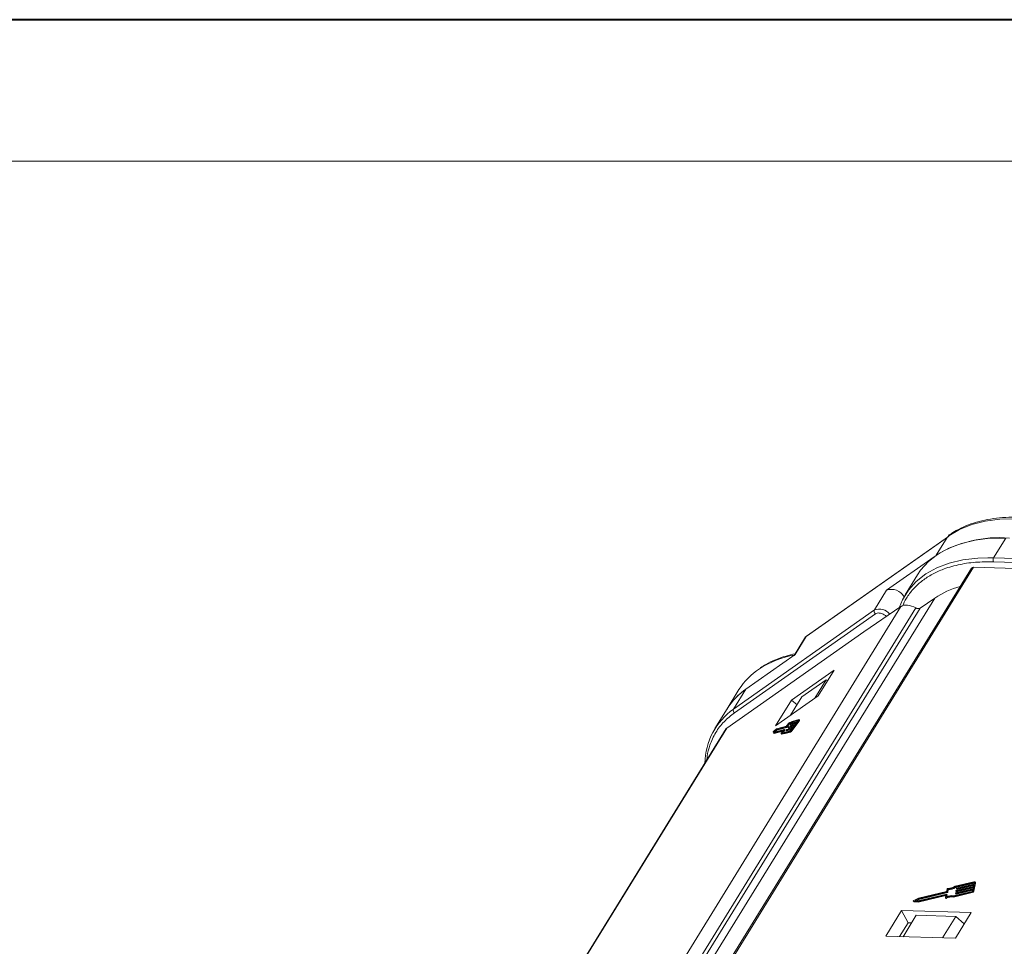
# Model space of a CAD drawing. Header units: millimetres. Extents: x 2552 to 4022, y 535 to 1568.
# Tile 28 of 47: x 3364 to 3485, y 1454 to 1568. Entities that reach past the tile are written whole.
import ezdxf

# ---------------------------------------------------------------- set-up
doc = ezdxf.new("R2010")
doc.units = ezdxf.units.MM

msp = doc.modelspace()

# ---------------------------------------------------------------- linework, layer by layer
at = {"color": 7, "lineweight": 40}
msp.add_line((4012.84, 1567.722), (2552.012, 1567.722), dxfattribs=at)
at = {"color": 7, "lineweight": 13}
msp.add_line((3995.449, 1550.331), (2638.966, 1550.331), dxfattribs=at)
at = {"color": 7, "linetype": 'Continuous', "lineweight": 15}
for p, q in [((3460.412, 1491.895), (3477.722, 1504.069)), ((3477.867, 1504.217), (3460.439, 1491.959)), ((3477.722, 1504.069), (3476.379, 1501.891)), ((3477.909, 1504.297), (3477.722, 1504.069)), ((3478.073, 1504.457), (3477.901, 1504.295)), ((3483.433, 1501.579), (3484.933, 1504.011)), ((3476.11, 1501.696), (3470.287, 1497.6)), ((3483.433, 1501.579), (3482.727, 1501.587)), ((3511.753, 1500.765), (3483.433, 1501.579)), ((3480.715, 1500.303), (3451.189, 1452.406)), ((3451.389, 1452.418), (3480.975, 1500.411)), ((3480.975, 1500.411), (3508.529, 1499.619)), ((3483.419, 1501.084), (3511.739, 1500.27)), ((3474.064, 1499.466), (3472.564, 1497.033)), ((3448.721, 1452.06), (3476.197, 1496.631)), ((3470.287, 1497.6), (3468.787, 1495.167)), ((3476.197, 1496.631), (3474.416, 1495.378)), ((3472.05, 1495.6), (3443.7, 1449.611)), ((3446.802, 1451.486), (3473.885, 1495.419)), ((3474.416, 1495.378), (3447.512, 1451.736)), ((3467.481, 1492.491), (3472.05, 1495.6)), ((3468.787, 1495.167), (3451.477, 1482.993)), ((3451.591, 1482.53), (3468.901, 1494.704)), ((3450.639, 1480.646), (3467.481, 1492.491)), ((3460.334, 1491.846), (3458.926, 1489.562)), ((3459.063, 1489.706), (3460.412, 1491.895)), ((3460.412, 1491.895), (3460.358, 1491.831)), ((3460.442, 1491.956), (3460.412, 1491.895)), ((3452.977, 1485.426), (3459.063, 1489.706)), ((3463.836, 1487.777), (3458.598, 1484.093)), ((3461.886, 1484.615), (3463.836, 1487.777)), ((3462.844, 1486.565), (3459.876, 1484.477)), ((3461.456, 1484.312), (3462.844, 1486.565)), ((3462.844, 1486.565), (3463.038, 1486.483)), ((3452.142, 1485.384), (3450.687, 1483.025)), ((3451.477, 1482.993), (3452.977, 1485.426)), ((3456.648, 1480.931), (3461.886, 1484.615)), ((3458.598, 1484.093), (3456.648, 1480.931)), ((3459.876, 1484.477), (3458.488, 1482.225)), ((3458.598, 1484.093), (3459.286, 1483.52)), ((3450.682, 1483.015), (3449.182, 1480.582)), ((3457.97, 1480.877), (3456.766, 1480.536)), ((3458.25, 1481.199), (3457.967, 1480.818)), ((3458.264, 1481.262), (3457.999, 1480.905)), ((3458.046, 1480.752), (3458.327, 1481.131)), ((3458.935, 1480.916), (3458.191, 1480.705)), ((3458.26, 1481.187), (3458.339, 1481.121)), ((3458.264, 1480.804), (3459.008, 1481.015)), ((3458.375, 1481.275), (3458.325, 1481.317)), ((3458.326, 1481.315), (3458.374, 1481.275)), ((3458.445, 1481.051), (3458.524, 1480.985)), ((3459.191, 1481.262), (3458.447, 1481.051)), ((3458.526, 1480.985), (3458.447, 1481.051)), ((3458.455, 1481.073), (3458.492, 1481.122)), ((3458.52, 1481.15), (3459.264, 1481.36)), ((3458.526, 1480.985), (3459.108, 1481.15)), ((3458.573, 1480.385), (3459.452, 1481.569)), ((3459.427, 1481.601), (3458.626, 1481.375)), ((3458.705, 1481.309), (3458.626, 1481.375)), ((3458.652, 1480.319), (3459.531, 1481.504)), ((3459.5, 1481.7), (3458.686, 1481.47)), ((3458.705, 1481.309), (3459.364, 1481.495)), ((3458.752, 1480.669), (3458.935, 1480.916)), ((3459.008, 1481.015), (3459.191, 1481.262)), ((3459.264, 1481.36), (3459.411, 1481.558)), ((3459.432, 1481.597), (3459.427, 1481.601)), ((3459.452, 1481.569), (3459.531, 1481.504)), ((3459.592, 1481.633), (3459.513, 1481.699)), ((3450.584, 1480.588), (3422.252, 1434.627)), ((3422.286, 1434.651), (3450.639, 1480.646)), ((3456.353, 1480.188), (3456.4, 1480.043)), ((3456.4, 1480.043), (3457.614, 1480.386)), ((3456.479, 1479.977), (3456.4, 1480.043)), ((3456.766, 1480.536), (3456.42, 1480.279)), ((3456.702, 1480.44), (3456.447, 1480.251)), ((3456.447, 1480.251), (3456.482, 1480.144)), ((3456.526, 1480.185), (3456.447, 1480.251)), ((3456.479, 1479.977), (3457.531, 1480.275)), ((3456.482, 1480.144), (3457.718, 1480.494)), ((3456.526, 1480.185), (3456.781, 1480.374)), ((3456.534, 1480.159), (3456.526, 1480.185)), ((3457.938, 1480.79), (3456.702, 1480.44)), ((3456.781, 1480.374), (3456.702, 1480.44)), ((3456.781, 1480.374), (3458.017, 1480.724)), ((3457.311, 1479.961), (3457.39, 1479.895)), ((3457.406, 1479.902), (3457.327, 1479.968)), ((3457.614, 1480.386), (3457.331, 1480.004)), ((3457.71, 1480.472), (3457.427, 1480.09)), ((3457.587, 1479.989), (3458.401, 1480.219)), ((3457.667, 1479.923), (3457.587, 1479.989)), ((3457.623, 1480.181), (3457.789, 1480.406)), ((3457.732, 1480.108), (3457.657, 1480.17)), ((3457.667, 1479.923), (3458.481, 1480.153)), ((3457.673, 1480.091), (3458.475, 1480.318)), ((3457.789, 1480.406), (3457.71, 1480.472)), ((3457.8, 1480.428), (3457.72, 1480.494)), ((3457.932, 1480.36), (3458.011, 1480.294)), ((3458.678, 1480.571), (3457.934, 1480.36)), ((3458.013, 1480.294), (3457.934, 1480.36)), ((3458.017, 1480.724), (3457.938, 1480.79)), ((3457.942, 1480.382), (3457.979, 1480.431)), ((3458.046, 1480.752), (3457.967, 1480.818)), ((3458.008, 1480.459), (3458.752, 1480.669)), ((3458.013, 1480.294), (3458.595, 1480.459)), ((3458.189, 1480.706), (3458.268, 1480.64)), ((3458.27, 1480.64), (3458.191, 1480.705)), ((3458.199, 1480.727), (3458.235, 1480.777)), ((3458.27, 1480.64), (3458.852, 1480.804)), ((3458.401, 1480.219), (3458.481, 1480.153)), ((3458.532, 1480.373), (3458.678, 1480.571)), ((3458.652, 1480.319), (3458.573, 1480.385)), ((3481.004, 1461.764), (3478.691, 1461.216)), ((3478.712, 1461.14), (3480.989, 1461.679)), ((3478.753, 1461.064), (3481.03, 1461.604)), ((3480.968, 1460.666), (3481.156, 1461.679)), ((3481.03, 1461.604), (3480.989, 1461.679)), ((3481.039, 1461.651), (3481.008, 1461.482)), ((3481.009, 1460.591), (3481.197, 1461.603)), ((3481.19, 1461.653), (3481.15, 1461.728)), ((3481.156, 1461.679), (3481.197, 1461.603)), ((3477.649, 1460.565), (3474.199, 1459.748)), ((3474.207, 1459.669), (3477.721, 1460.502)), ((3474.248, 1459.594), (3477.762, 1460.426)), ((3477.71, 1460.892), (3477.649, 1460.565)), ((3477.721, 1460.502), (3477.762, 1460.426)), ((3477.754, 1460.53), (3477.814, 1460.856)), ((3477.795, 1460.454), (3477.754, 1460.53)), ((3477.795, 1460.454), (3477.855, 1460.78)), ((3477.814, 1460.856), (3477.855, 1460.78)), ((3478.457, 1459.95), (3480.77, 1460.498)), ((3478.498, 1459.874), (3480.811, 1460.423)), ((3480.786, 1460.582), (3478.509, 1460.043)), ((3478.712, 1461.14), (3478.753, 1461.064)), ((3478.751, 1460.363), (3478.744, 1460.32)), ((3478.745, 1460.312), (3478.785, 1460.237)), ((3478.769, 1460.306), (3480.883, 1460.807)), ((3478.769, 1460.306), (3478.81, 1460.231)), ((3480.899, 1460.892), (3478.785, 1460.391)), ((3478.806, 1460.658), (3478.798, 1460.616)), ((3478.799, 1460.607), (3478.84, 1460.532)), ((3478.81, 1460.231), (3480.867, 1460.718)), ((3478.824, 1460.602), (3480.938, 1461.102)), ((3478.824, 1460.602), (3478.864, 1460.526)), ((3480.953, 1461.187), (3478.839, 1460.686)), ((3478.861, 1460.953), (3478.853, 1460.911)), ((3478.854, 1460.903), (3478.895, 1460.827)), ((3478.864, 1460.526), (3480.921, 1461.013)), ((3478.878, 1460.897), (3480.992, 1461.398)), ((3478.878, 1460.897), (3478.919, 1460.821)), ((3481.008, 1461.482), (3478.894, 1460.981)), ((3478.919, 1460.821), (3480.976, 1461.309)), ((3480.77, 1460.498), (3480.811, 1460.423)), ((3480.883, 1460.807), (3480.852, 1460.638)), ((3480.938, 1461.102), (3480.899, 1460.892)), ((3480.992, 1461.398), (3480.953, 1461.187)), ((3481.009, 1460.591), (3480.968, 1460.666)), ((3473.567, 1459.379), (3473.607, 1459.304)), ((3473.593, 1459.365), (3474.121, 1459.326)), ((3473.634, 1459.29), (3473.593, 1459.365)), ((3474.199, 1459.748), (3473.607, 1459.443)), ((3473.634, 1459.29), (3474.162, 1459.25)), ((3473.772, 1459.445), (3474.207, 1459.669)), ((3474.16, 1459.416), (3473.772, 1459.445)), ((3473.935, 1459.433), (3474.248, 1459.594)), ((3474.121, 1459.326), (3477.542, 1460.136)), ((3474.162, 1459.25), (3474.121, 1459.326)), ((3477.674, 1460.248), (3474.16, 1459.416)), ((3474.162, 1459.25), (3477.555, 1460.054)), ((3474.207, 1459.669), (3474.248, 1459.594)), ((3477.567, 1460.122), (3477.511, 1459.817)), ((3477.513, 1459.8), (3477.553, 1459.725)), ((3477.563, 1460.098), (3477.542, 1460.136)), ((3477.628, 1459.723), (3477.587, 1459.799)), ((3477.639, 1459.908), (3477.699, 1460.234)), ((3477.739, 1460.167), (3477.698, 1460.243)), ((3477.699, 1460.234), (3477.74, 1460.159)), ((3477.699, 1459.936), (3477.74, 1460.159)), ((3478.498, 1459.874), (3478.457, 1459.95)), ((3472.12, 1458.232), (3470.17, 1455.07)), ((3480.689, 1457.986), (3472.12, 1458.232)), ((3472.12, 1458.232), (3472.934, 1456.723)), ((3478.74, 1454.824), (3480.689, 1457.986)), ((3471.885, 1455.021), (3472.934, 1456.723)), ((3473.932, 1457.636), (3472.313, 1455.009)), ((3472.934, 1456.723), (3473.362, 1456.711)), ((3473.932, 1457.636), (3478.788, 1457.496)), ((3477.169, 1454.869), (3478.788, 1457.496)), ((3478.788, 1457.496), (3479.826, 1456.585)), ((3470.17, 1455.07), (3478.74, 1454.824))]:
    msp.add_line(p, q, dxfattribs=at)
at = {"color": 7, "linetype": 'Continuous', "lineweight": 15, "flags": 128}
for points in [[(3494.999, 1504.684), (3494.633, 1504.81), (3492.434, 1505.467), (3490.269, 1505.951), (3488.16, 1506.256), (3486.131, 1506.38), (3484.204, 1506.321), (3482.4, 1506.08), (3480.737, 1505.659), (3479.235, 1505.062), (3477.909, 1504.297)], [(3484.933, 1504.011), (3482.982, 1503.976), (3481.152, 1503.757), (3479.464, 1503.357), (3477.935, 1502.778), (3476.582, 1502.029), (3475.42, 1501.116), (3474.462, 1500.051), (3474.064, 1499.466)], [(3477.909, 1504.297), (3477.904, 1504.297), (3477.901, 1504.294), (3477.9, 1504.291), (3477.901, 1504.287)], [(3482.727, 1501.587), (3481.482, 1501.544), (3479.653, 1501.325), (3477.964, 1500.924), (3476.435, 1500.346), (3475.082, 1499.596), (3473.92, 1498.684), (3472.963, 1497.618), (3472.219, 1496.412), (3471.813, 1495.439)], [(3458.626, 1481.375), (3458.554, 1481.316), (3458.488, 1481.266), (3458.428, 1481.227), (3458.376, 1481.199), (3458.331, 1481.182), (3458.295, 1481.176), (3458.268, 1481.182), (3458.25, 1481.199)], [(3458.264, 1481.262), (3458.274, 1481.274), (3458.284, 1481.286), (3458.295, 1481.297), (3458.304, 1481.306), (3458.313, 1481.313), (3458.32, 1481.317), (3458.324, 1481.317), (3458.326, 1481.315)], [(3458.686, 1481.47), (3458.613, 1481.408), (3458.546, 1481.357), (3458.486, 1481.318), (3458.434, 1481.291), (3458.392, 1481.277), (3458.359, 1481.277), (3458.337, 1481.289), (3458.326, 1481.315)], [(3458.339, 1481.121), (3458.347, 1481.116), (3458.374, 1481.11), (3458.41, 1481.116), (3458.455, 1481.133), (3458.507, 1481.161), (3458.567, 1481.2), (3458.633, 1481.25), (3458.705, 1481.309)], [(3458.447, 1481.051), (3458.445, 1481.051), (3458.444, 1481.052), (3458.444, 1481.054), (3458.445, 1481.056), (3458.447, 1481.06), (3458.449, 1481.064), (3458.452, 1481.068), (3458.455, 1481.073)], [(3458.524, 1480.985), (3458.524, 1480.985), (3458.526, 1480.985)], [(3459.411, 1481.558), (3459.417, 1481.567), (3459.423, 1481.576), (3459.428, 1481.584), (3459.431, 1481.591), (3459.432, 1481.596), (3459.432, 1481.6), (3459.43, 1481.602), (3459.427, 1481.601)], [(3459.5, 1481.7), (3459.51, 1481.701), (3459.515, 1481.695), (3459.516, 1481.685), (3459.511, 1481.669), (3459.502, 1481.649), (3459.489, 1481.625), (3459.472, 1481.598), (3459.452, 1481.569)], [(3459.531, 1481.504), (3459.551, 1481.532), (3459.568, 1481.559), (3459.582, 1481.583), (3459.591, 1481.603), (3459.595, 1481.619), (3459.594, 1481.63), (3459.592, 1481.633)], [(3450.639, 1480.646), (3450.593, 1480.6), (3450.584, 1480.588)], [(3457.327, 1479.968), (3457.32, 1479.963), (3457.314, 1479.961), (3457.31, 1479.962), (3457.31, 1479.965), (3457.312, 1479.972), (3457.316, 1479.981), (3457.323, 1479.992), (3457.331, 1480.004)], [(3457.327, 1479.968), (3457.392, 1480.015), (3457.449, 1480.05), (3457.498, 1480.072), (3457.537, 1480.082), (3457.566, 1480.078), (3457.584, 1480.061), (3457.591, 1480.031), (3457.587, 1479.989)], [(3457.427, 1480.09), (3457.487, 1480.13), (3457.54, 1480.158), (3457.585, 1480.176), (3457.621, 1480.181), (3457.648, 1480.176), (3457.666, 1480.159), (3457.675, 1480.13), (3457.673, 1480.091)], [(3457.718, 1480.494), (3457.72, 1480.494), (3457.721, 1480.493), (3457.721, 1480.491), (3457.72, 1480.489), (3457.719, 1480.485), (3457.717, 1480.481), (3457.714, 1480.477), (3457.71, 1480.472)], [(3457.789, 1480.406), (3457.793, 1480.411), (3457.796, 1480.415), (3457.798, 1480.419), (3457.799, 1480.423), (3457.8, 1480.425), (3457.8, 1480.427), (3457.8, 1480.428)], [(3457.934, 1480.36), (3457.933, 1480.36), (3457.932, 1480.361), (3457.932, 1480.362), (3457.932, 1480.365), (3457.934, 1480.369), (3457.936, 1480.373), (3457.939, 1480.377), (3457.942, 1480.382)], [(3458.011, 1480.294), (3458.012, 1480.294), (3458.013, 1480.294)], [(3458.191, 1480.705), (3458.189, 1480.705), (3458.188, 1480.706), (3458.188, 1480.708), (3458.189, 1480.711), (3458.19, 1480.714), (3458.192, 1480.718), (3458.195, 1480.723), (3458.199, 1480.727)], [(3458.268, 1480.64), (3458.268, 1480.639), (3458.27, 1480.64)], [(3480.989, 1461.679), (3481, 1461.681), (3481.011, 1461.681), (3481.02, 1461.68), (3481.028, 1461.677), (3481.034, 1461.672), (3481.038, 1461.666), (3481.04, 1461.659), (3481.039, 1461.651)], [(3481.004, 1461.764), (3481.038, 1461.769), (3481.07, 1461.77), (3481.098, 1461.765), (3481.121, 1461.756), (3481.139, 1461.742), (3481.152, 1461.724), (3481.157, 1461.702), (3481.156, 1461.679)], [(3478.744, 1460.32), (3478.743, 1460.316), (3478.744, 1460.313), (3478.746, 1460.31), (3478.749, 1460.307), (3478.753, 1460.306), (3478.758, 1460.305), (3478.763, 1460.305), (3478.769, 1460.306)], [(3478.798, 1460.616), (3478.798, 1460.612), (3478.799, 1460.608), (3478.801, 1460.605), (3478.804, 1460.603), (3478.808, 1460.601), (3478.813, 1460.6), (3478.818, 1460.601), (3478.824, 1460.602)], [(3478.853, 1460.911), (3478.853, 1460.907), (3478.854, 1460.903), (3478.856, 1460.9), (3478.859, 1460.898), (3478.863, 1460.897), (3478.867, 1460.896), (3478.873, 1460.896), (3478.878, 1460.897)], [(3473.593, 1459.365), (3473.579, 1459.368), (3473.57, 1459.375), (3473.565, 1459.384), (3473.564, 1459.396), (3473.569, 1459.408), (3473.578, 1459.421), (3473.591, 1459.433), (3473.607, 1459.443)], [(3477.587, 1459.799), (3477.572, 1459.792), (3477.558, 1459.788), (3477.544, 1459.786), (3477.531, 1459.788), (3477.521, 1459.792), (3477.514, 1459.798), (3477.51, 1459.807), (3477.511, 1459.817)], [(3477.542, 1460.136), (3477.547, 1460.137), (3477.553, 1460.137), (3477.557, 1460.137), (3477.561, 1460.135), (3477.564, 1460.133), (3477.566, 1460.13), (3477.567, 1460.126), (3477.567, 1460.122)], [(3477.553, 1459.725), (3477.555, 1459.723), (3477.562, 1459.716), (3477.572, 1459.712), (3477.584, 1459.711), (3477.598, 1459.712), (3477.613, 1459.717), (3477.628, 1459.723)], [(3477.699, 1460.234), (3477.7, 1460.238), (3477.699, 1460.242), (3477.697, 1460.245), (3477.694, 1460.247), (3477.69, 1460.249), (3477.685, 1460.25), (3477.68, 1460.249), (3477.674, 1460.248)]]:
    msp.add_lwpolyline(points, dxfattribs=at)
at = {"color": 7, "linetype": 'Continuous', "lineweight": 15}
for centre, radius, start, end in [((3484.073, 1489.341), 14.715, 84.97362, 121.55231), ((3483.903, 1501.318), 0.538, 150.95613, 205.74517), ((3480.939, 1500.132), 0.282, 82.73307, 142.65777), ((3481.775, 1488.427), 9.92, 104.3304, 124.21521), ((3470.871, 1495.918), 1.781, 29.4306, 109.15058), ((3474.188, 1495.876), 0.548, 236.46199, 294.58192), ((3469.126, 1495.005), 0.376, 154.44472, 233.16064), ((3469.359, 1493.534), 1.731, 40.6771, 109.28066), ((3461.115, 1477.761), 12.06, 100.26508, 122.403), ((3459.177, 1480.991), 8.294, 123.05924, 148.01507), ((3457.716, 1478.641), 8.283, 122.71592, 148.70451), ((3457.62, 1478.708), 8.166, 124.65166, 148.17094), ((3456.239, 1476.22), 8.28, 125.11155, 179.22942), ((3451.816, 1482.831), 0.376, 154.44472, 233.16064), ((3457.924, 1480.954), 0.0893, 301.1497, 326.83771), ((3458.566, 1481.073), 0.0893, 121.1497, 146.83771), ((3456.528, 1480.128), 0.186, 125.70683, 161.15211), ((3457.392, 1479.914), 0.0184, 263.42534, 322.20856), ((3457.79, 1479.463), 0.583, 109.96332, 131.09818), ((3457.892, 1480.866), 0.0893, 301.1497, 326.83771), ((3458.054, 1480.382), 0.0893, 121.1497, 146.83771), ((3457.971, 1480.801), 0.0893, 301.1497, 326.83771), ((3458.31, 1480.728), 0.0893, 121.1497, 146.83771), ((3458.124, 1480.678), 0.536, 301.1497, 326.83771), ((3458.382, 1480.471), 0.179, 301.1497, 326.83771), ((3458.203, 1480.612), 0.536, 301.1497, 326.83771), ((3481.126, 1461.619), 0.0725, 347.28267, 27.51386), ((3477.793, 1460.86), 0.0895, 85.73675, 159.43857), ((3477.713, 1460.545), 0.0436, 280.47925, 340.04254), ((3477.754, 1460.469), 0.0436, 280.47925, 340.04254), ((3477.873, 1462.33), 1.383, 266.96732, 306.27921), ((3477.797, 1462.471), 1.616, 270.62184, 304.50109), ((3477.838, 1462.396), 1.616, 270.62184, 304.50109), ((3478.792, 1460.348), 0.0436, 100.47925, 160.04254), ((3478.847, 1460.643), 0.0436, 100.47925, 160.04254), ((3478.856, 1460.545), 0.021, 219.90183, 292.51357), ((3478.902, 1460.938), 0.0436, 100.47925, 160.04254), ((3478.911, 1460.841), 0.021, 219.90183, 292.51357), ((3480.722, 1460.755), 0.262, 280.47925, 340.04254), ((3480.77, 1460.668), 0.0872, 280.47925, 340.04254), ((3480.763, 1460.68), 0.262, 280.47925, 340.04254), ((3473.633, 1459.32), 0.0299, 212.24433, 271.76784), ((3478.211, 1458.788), 1.188, 78.0397, 121.68332), ((3478.252, 1458.712), 1.188, 78.0397, 121.68332), ((3478.265, 1458.739), 1.326, 79.41771, 118.19154), ((3477.728, 1460.161), 0.0121, 347.28267, 27.51386), ((3478.802, 1460.25), 0.021, 219.90183, 292.51357)]:
    msp.add_arc(centre, radius, start, end, dxfattribs=at)
msp.add_ellipse((3473.527, 1494.37), major_axis=(-1.66, 1.042), ratio=0.5550972, start_param=4.8424689, end_param=6.0446942, dxfattribs=at)
for points, knots in [([(3495.144, 1504.92), (3494.72, 1505.064), (3493.74, 1505.396), (3492.206, 1505.808), (3490.544, 1506.168), (3488.891, 1506.421), (3487.263, 1506.566), (3485.677, 1506.596), (3484.145, 1506.508), (3482.68, 1506.3), (3481.292, 1505.97), (3479.995, 1505.512), (3478.901, 1505.001), (3478.299, 1504.589), (3478.049, 1504.418)], [0, 0, 0, 0, 0.0636357, 0.146679, 0.2312931, 0.3170577, 0.4036835, 0.4909811, 0.5788415, 0.6672174, 0.7561242, 0.8456542, 0.9359858, 1, 1, 1, 1]), ([(3478.083, 1504.463), (3478.049, 1504.439), (3477.986, 1504.393), (3477.933, 1504.327), (3477.909, 1504.297)], [0, 0, 0, 0, 0.5422179, 1, 1, 1, 1]), ([(3472.222, 1495.626), (3472.375, 1495.959), (3472.72, 1496.711), (3473.507, 1497.732), (3474.523, 1498.694), (3475.722, 1499.498), (3477.208, 1500.205), (3479.017, 1500.747), (3481.135, 1501.079), (3482.665, 1501.082), (3483.419, 1501.084)], [0, 0, 0, 0, 0.094424, 0.21340103, 0.33239686, 0.44889503, 0.5654116, 0.71443323, 0.8593966, 1, 1, 1, 1]), ([(3468.901, 1494.704), (3468.965, 1494.737), (3469.096, 1494.804), (3469.383, 1494.806), (3469.697, 1494.726), (3470.004, 1494.58), (3470.173, 1494.444), (3470.255, 1494.378)], [0, 0, 0, 0, 0.1974684, 0.4061658, 0.6148631, 0.8123315, 1, 1, 1, 1]), ([(3460.439, 1491.959), (3460.422, 1491.946), (3460.383, 1491.917), (3460.353, 1491.874), (3460.337, 1491.851)], [0, 0, 0, 0, 0.4514037, 1, 1, 1, 1]), ([(3459.058, 1489.777), (3458.674, 1489.693), (3457.819, 1489.506), (3456.607, 1489.065), (3455.562, 1488.584), (3455.006, 1488.206), (3454.803, 1488.068)], [0, 0, 0, 0, 0.2393223, 0.5331043, 0.8295166, 1, 1, 1, 1]), ([(3448.203, 1476.725), (3448.213, 1476.877), (3448.256, 1477.513), (3448.579, 1478.668), (3449.235, 1480.119), (3450.247, 1481.468), (3451.148, 1482.18), (3451.591, 1482.53)], [0, 0, 0, 0, 0.06200498, 0.26031923, 0.51395792, 0.76068934, 1, 1, 1, 1])]:
    msp.add_open_spline(points, degree=3, knots=knots, dxfattribs=at)
msp.add_open_spline([(3477.722, 1504.069), (3477.75, 1504.107), (3477.805, 1504.183), (3477.887, 1504.226), (3477.928, 1504.248)], degree=3, dxfattribs=at)

doc.saveas('drawing.dxf')
